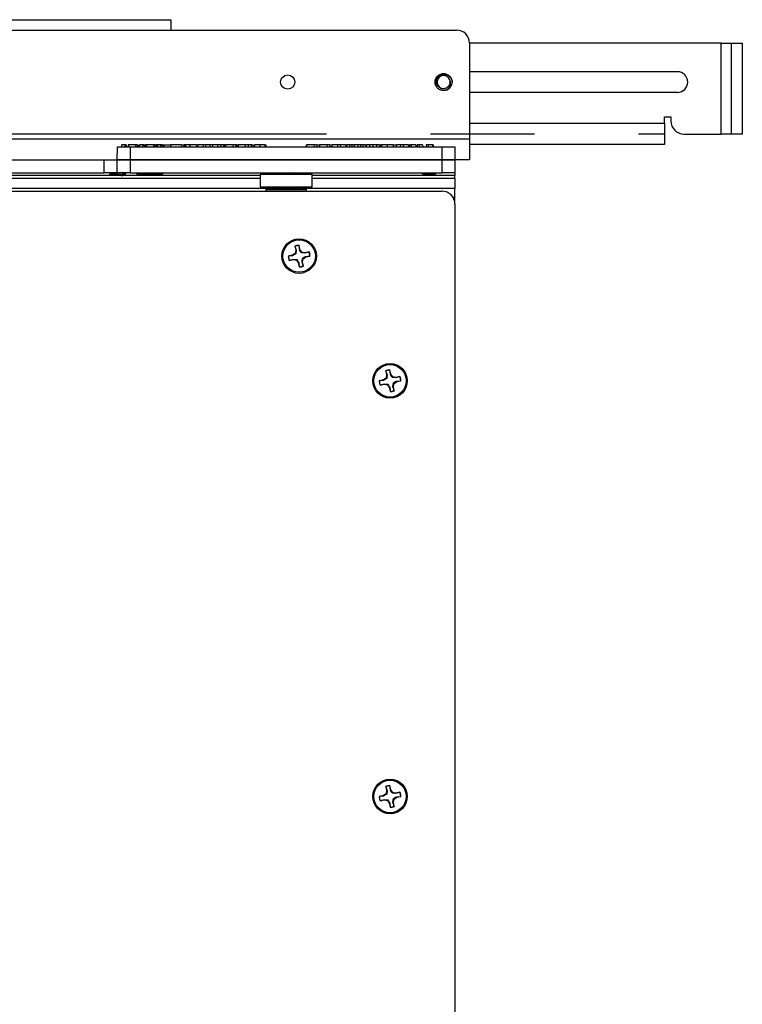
# Model space of a CAD drawing. Header units: inches. Extents: x 0.3 to 33.8, y 0.2 to 21.7.
# Tile 124 of 192: x 22.5 to 23.2, y 11.5 to 12.4. Entities that reach past the tile are written whole.
import ezdxf

# ---------------------------------------------------------------- set-up
doc = ezdxf.new("R2010")
doc.units = ezdxf.units.IN
doc.header["$MEASUREMENT"] = 0
doc.linetypes.add('CENTERX2', pattern=[0.8, 0.5, -0.1, 0.1, -0.1])

msp = doc.modelspace()

# ---------------------------------------------------------------- linework, layer by layer
at = {"color": 7, "linetype": 'Continuous', "lineweight": 25}
for p, q in [((21.79384, 12.40217), (22.61884, 12.40217)), ((22.61884, 12.40217), (22.61884, 12.39217)), ((21.99384, 12.39217), (22.89384, 12.39217)), ((23.14846, 12.37967), (22.90634, 12.37967)), ((22.90634, 12.37967), (22.90634, 12.28754)), ((23.14846, 12.37967), (23.16884, 12.37967)), ((23.14846, 12.29217), (23.14846, 12.37967)), ((23.16884, 12.37967), (23.16884, 12.29217)), ((23.10634, 12.35212), (22.90634, 12.35212)), ((22.88663, 12.339), (22.88638, 12.33848)), ((22.88723, 12.34424), (22.88732, 12.34367)), ((23.10634, 12.33222), (22.90634, 12.33222)), ((23.09384, 12.30879), (23.10009, 12.30879)), ((23.09384, 12.30254), (23.09384, 12.30879)), ((23.10009, 12.30879), (23.10009, 12.30467)), ((22.90634, 12.30254), (23.09384, 12.30254)), ((23.09384, 12.30254), (23.09384, 12.28217)), ((23.11259, 12.29217), (23.14846, 12.29217)), ((23.16884, 12.29217), (23.14846, 12.29217)), ((21.98134, 12.28754), (22.90634, 12.28754)), ((22.56735, 12.26717), (22.56756, 12.27967)), ((22.56756, 12.27967), (22.57985, 12.27967)), ((22.57155, 12.28167), (22.57137, 12.27967)), ((22.57578, 12.28167), (22.57452, 12.28167)), ((22.57783, 12.28167), (22.57766, 12.27967)), ((22.57837, 12.28167), (22.57819, 12.27967)), ((22.58487, 12.28167), (22.57837, 12.28167)), ((22.57985, 12.27967), (22.87985, 12.27967)), ((22.57985, 12.27967), (22.57985, 12.26717)), ((22.58642, 12.28167), (22.58487, 12.28167)), ((22.58487, 12.28167), (22.58502, 12.27967)), ((22.58642, 12.28167), (22.58663, 12.27967)), ((22.58679, 12.28167), (22.58642, 12.28167)), ((22.5877, 12.28167), (22.58753, 12.27967)), ((22.58878, 12.28167), (22.58861, 12.27967)), ((22.59301, 12.28167), (22.59175, 12.28167)), ((22.59363, 12.28167), (22.59345, 12.27967)), ((22.59385, 12.28167), (22.59363, 12.28167)), ((22.59416, 12.28167), (22.59399, 12.27967)), ((22.59506, 12.28167), (22.59489, 12.27967)), ((22.5956, 12.28167), (22.59543, 12.27967)), ((22.6021, 12.28167), (22.5956, 12.28167)), ((22.6021, 12.28167), (22.60225, 12.27967)), ((22.60365, 12.28167), (22.6021, 12.28167)), ((22.60365, 12.28167), (22.60386, 12.27967)), ((22.60402, 12.28167), (22.60365, 12.28167)), ((22.6044, 12.28167), (22.60422, 12.27967)), ((22.60493, 12.28167), (22.60476, 12.27967)), ((22.60493, 12.28167), (22.60476, 12.27967)), ((22.60637, 12.28167), (22.60619, 12.27967)), ((22.60871, 12.28167), (22.60637, 12.28167)), ((22.60871, 12.28167), (22.60889, 12.27967)), ((22.60917, 12.28167), (22.60871, 12.28167)), ((22.60935, 12.28167), (22.60935, 12.28028)), ((22.61092, 12.28167), (22.61075, 12.27967)), ((22.61092, 12.28167), (22.61225, 12.28167)), ((22.61225, 12.28167), (22.61225, 12.27967)), ((22.61225, 12.28167), (22.61866, 12.28167)), ((22.61866, 12.28167), (22.61849, 12.27967)), ((22.61884, 12.28167), (22.61866, 12.28167)), ((22.61884, 12.28167), (22.61867, 12.27967)), ((22.6289, 12.28167), (22.61884, 12.28167)), ((22.6289, 12.28167), (22.62908, 12.27967)), ((22.6289, 12.28167), (22.63163, 12.28167)), ((22.63171, 12.28167), (22.63163, 12.28167)), ((22.63313, 12.28167), (22.63301, 12.27967)), ((22.63714, 12.28167), (22.63714, 12.27967)), ((22.64344, 12.28167), (22.64362, 12.27967)), ((22.644, 12.28167), (22.64477, 12.28167)), ((22.64477, 12.28167), (22.64452, 12.27967)), ((22.64995, 12.28167), (22.64477, 12.28167)), ((22.64995, 12.28167), (22.64983, 12.27967)), ((22.65257, 12.28167), (22.64995, 12.28167)), ((22.65259, 12.28167), (22.65241, 12.27967)), ((22.65257, 12.28167), (22.65258, 12.28155)), ((22.65634, 12.28167), (22.65629, 12.27967)), ((22.65894, 12.28167), (22.65894, 12.27967)), ((22.6639, 12.28167), (22.65894, 12.28167)), ((22.6639, 12.28167), (22.66408, 12.27967)), ((22.66713, 12.28167), (22.6639, 12.28167)), ((22.66713, 12.28167), (22.66695, 12.27967)), ((22.66947, 12.28167), (22.66713, 12.28167)), ((22.66947, 12.28167), (22.66964, 12.27967)), ((22.66947, 12.28167), (22.67031, 12.28167)), ((22.67031, 12.28167), (22.67, 12.27967)), ((22.67125, 12.28167), (22.67031, 12.28167)), ((22.67125, 12.28167), (22.67108, 12.27967)), ((22.67161, 12.28167), (22.67144, 12.27967)), ((22.67879, 12.28167), (22.67161, 12.28167)), ((22.67879, 12.28167), (22.67862, 12.27967)), ((22.68114, 12.28167), (22.67879, 12.28167)), ((22.68114, 12.28167), (22.68131, 12.27967)), ((22.68221, 12.28167), (22.68114, 12.28167)), ((22.68221, 12.28167), (22.68239, 12.27967)), ((22.68221, 12.28167), (22.68339, 12.28167)), ((22.68382, 12.28167), (22.68364, 12.27967)), ((22.69031, 12.28167), (22.6903, 12.27967)), ((22.69318, 12.28167), (22.69325, 12.27967)), ((22.69614, 12.28167), (22.6963, 12.27967)), ((22.69675, 12.28167), (22.69693, 12.27967)), ((22.69686, 12.28167), (22.69821, 12.28167)), ((22.6989, 12.28167), (22.69872, 12.27967)), ((22.7045, 12.28167), (22.7045, 12.27967)), ((22.70931, 12.28167), (22.70949, 12.27967)), ((22.70983, 12.28167), (22.70959, 12.28167)), ((22.70983, 12.28167), (22.71057, 12.28167)), ((22.71075, 12.27967), (22.71057, 12.28167)), ((22.74912, 12.28167), (22.74895, 12.27967)), ((22.74912, 12.28167), (22.74966, 12.28167)), ((22.74966, 12.28167), (22.74948, 12.27967)), ((22.75684, 12.28167), (22.74966, 12.28167)), ((22.75684, 12.28167), (22.75666, 12.27967)), ((22.75918, 12.28167), (22.75684, 12.28167)), ((22.75918, 12.28167), (22.75936, 12.27967)), ((22.75918, 12.28167), (22.76211, 12.28167)), ((22.76211, 12.28167), (22.76193, 12.27967)), ((22.76929, 12.28167), (22.76211, 12.28167)), ((22.76929, 12.28167), (22.76911, 12.27967)), ((22.77163, 12.28167), (22.76929, 12.28167)), ((22.77163, 12.28167), (22.77181, 12.27967)), ((22.77163, 12.28167), (22.7741, 12.28167)), ((22.7741, 12.28167), (22.77384, 12.27967)), ((22.77928, 12.28167), (22.7741, 12.28167)), ((22.77928, 12.28167), (22.77916, 12.27967)), ((22.7819, 12.28167), (22.77928, 12.28167)), ((22.78705, 12.28167), (22.7819, 12.28167)), ((22.7819, 12.28167), (22.78202, 12.27967)), ((22.78705, 12.28167), (22.78731, 12.27967)), ((22.78705, 12.28167), (22.78831, 12.28167)), ((22.78831, 12.28167), (22.78809, 12.27967)), ((22.79071, 12.28167), (22.78831, 12.28167)), ((22.79071, 12.28167), (22.79086, 12.27967)), ((22.79302, 12.28167), (22.79071, 12.28167)), ((22.79544, 12.28167), (22.79302, 12.28167)), ((22.79302, 12.28167), (22.79302, 12.27967)), ((22.79544, 12.28167), (22.79531, 12.27967)), ((22.79884, 12.28167), (22.79544, 12.28167)), ((22.79884, 12.28167), (22.79898, 12.27967)), ((22.80128, 12.28167), (22.79884, 12.28167)), ((22.8036, 12.28167), (22.80128, 12.28167)), ((22.80128, 12.28167), (22.80128, 12.27967)), ((22.8036, 12.28167), (22.80346, 12.27967)), ((22.80599, 12.28167), (22.8036, 12.28167)), ((22.80599, 12.28167), (22.80622, 12.27967)), ((22.80599, 12.28167), (22.80722, 12.28167)), ((22.80722, 12.28167), (22.80691, 12.27967)), ((22.80996, 12.28167), (22.80722, 12.28167)), ((22.80996, 12.28167), (22.81006, 12.27967)), ((22.81337, 12.28167), (22.80996, 12.28167)), ((22.81678, 12.28167), (22.81337, 12.28167)), ((22.81337, 12.28167), (22.81337, 12.27967)), ((22.81678, 12.28167), (22.81668, 12.27967)), ((22.81951, 12.28167), (22.81678, 12.28167)), ((22.81951, 12.28167), (22.81983, 12.27967)), ((22.81951, 12.28167), (22.82084, 12.28167)), ((22.82084, 12.28167), (22.82052, 12.27967)), ((22.82177, 12.28167), (22.82084, 12.28167)), ((22.82177, 12.28167), (22.8216, 12.27967)), ((22.82703, 12.28167), (22.82703, 12.27967)), ((22.83273, 12.28167), (22.82703, 12.28167)), ((22.83273, 12.28167), (22.83291, 12.27967)), ((22.83273, 12.28167), (22.83562, 12.28167)), ((22.83602, 12.28167), (22.83584, 12.27967)), ((22.83977, 12.28167), (22.83972, 12.27967)), ((22.84238, 12.28167), (22.84238, 12.27967)), ((22.84734, 12.28167), (22.84238, 12.28167)), ((22.84734, 12.28167), (22.84751, 12.27967)), ((22.84734, 12.28167), (22.84745, 12.28167)), ((22.84745, 12.28167), (22.84877, 12.28167)), ((22.84745, 12.28167), (22.84745, 12.2804)), ((22.84895, 12.27967), (22.84877, 12.28167)), ((22.85026, 12.28167), (22.84904, 12.28167)), ((22.85026, 12.28167), (22.85026, 12.27967)), ((22.85605, 12.28167), (22.85583, 12.27967)), ((22.85772, 12.28167), (22.85605, 12.28167)), ((22.86105, 12.28167), (22.85772, 12.28167)), ((22.85772, 12.28167), (22.85786, 12.27967)), ((22.86105, 12.28167), (22.86127, 12.27967)), ((22.86462, 12.28167), (22.86445, 12.27967)), ((22.86648, 12.28167), (22.86462, 12.28167)), ((22.86756, 12.28167), (22.86648, 12.28167)), ((22.87037, 12.28167), (22.87055, 12.27967)), ((22.87145, 12.28167), (22.87163, 12.27967)), ((22.87985, 12.27967), (22.89213, 12.27967)), ((22.87985, 12.26717), (22.87985, 12.27967)), ((22.89213, 12.27967), (22.89235, 12.26717)), ((22.90634, 12.28754), (22.90634, 12.26717)), ((23.09384, 12.28217), (22.90634, 12.28217)), ((22.32985, 12.26717), (22.55485, 12.26717)), ((22.55485, 12.25467), (22.55485, 12.26717)), ((22.55485, 12.26717), (22.56735, 12.26717)), ((22.57985, 12.26717), (22.56735, 12.26717)), ((22.56735, 12.25467), (22.56735, 12.26717)), ((22.56735, 12.26717), (22.57985, 12.26717)), ((22.57985, 12.26717), (22.87985, 12.26717)), ((22.57985, 12.26717), (22.57985, 12.25467)), ((22.87985, 12.26717), (22.57985, 12.26717)), ((22.89235, 12.26717), (22.87985, 12.26717)), ((22.87985, 12.25467), (22.87985, 12.26717)), ((22.87985, 12.26717), (22.89235, 12.26717)), ((22.90634, 12.26717), (22.89235, 12.26717)), ((22.89235, 12.26717), (22.89235, 12.25467)), ((22.70485, 12.25217), (22.17985, 12.25217)), ((22.32985, 12.25467), (22.55485, 12.25467)), ((22.56735, 12.25467), (22.55485, 12.25467)), ((22.55915, 12.25261), (22.55915, 12.25222)), ((22.56027, 12.25467), (22.56123, 12.25411)), ((22.57985, 12.25467), (22.56735, 12.25467)), ((22.57352, 12.25222), (22.57328, 12.25232)), ((22.57364, 12.25217), (22.57339, 12.25232)), ((22.57541, 12.25426), (22.57471, 12.25467)), ((22.57555, 12.25378), (22.57555, 12.25417)), ((22.57985, 12.25467), (22.87985, 12.25467)), ((22.58544, 12.25457), (22.58649, 12.25352)), ((22.58545, 12.25466), (22.58549, 12.25462)), ((22.59235, 12.25352), (22.58649, 12.25352)), ((22.5982, 12.25352), (22.59235, 12.25352)), ((22.5982, 12.25352), (22.59852, 12.25383)), ((22.59844, 12.25383), (22.59861, 12.25401)), ((22.59844, 12.25383), (22.59844, 12.25383)), ((22.59856, 12.25395), (22.59899, 12.25352)), ((22.59865, 12.25397), (22.59935, 12.25467)), ((22.60485, 12.25352), (22.59899, 12.25352)), ((22.6107, 12.25352), (22.60485, 12.25352)), ((22.6107, 12.25352), (22.61102, 12.25383)), ((22.61094, 12.25383), (22.61111, 12.25401)), ((22.61094, 12.25383), (22.61094, 12.25383)), ((22.61115, 12.25397), (22.61185, 12.25467)), ((22.70485, 12.25367), (22.70485, 12.24117)), ((22.70485, 12.25367), (22.75435, 12.25367)), ((22.73801, 12.25409), (22.73701, 12.25467)), ((22.73805, 12.25367), (22.73805, 12.25404)), ((22.75435, 12.25367), (22.75485, 12.25367)), ((22.75485, 12.24117), (22.75485, 12.25367)), ((22.89235, 12.25217), (22.75485, 12.25217)), ((22.86044, 12.25457), (22.86149, 12.25352)), ((22.86045, 12.25466), (22.86049, 12.25462)), ((22.86735, 12.25352), (22.86149, 12.25352)), ((22.8732, 12.25352), (22.86735, 12.25352)), ((22.8732, 12.25352), (22.87352, 12.25383)), ((22.87344, 12.25383), (22.87361, 12.25401)), ((22.87344, 12.25383), (22.87344, 12.25383)), ((22.87365, 12.25397), (22.87435, 12.25467)), ((22.89235, 12.25467), (22.87985, 12.25467)), ((22.89235, 12.25467), (22.89235, 12.25217)), ((22.89235, 12.24967), (22.89235, 12.25217)), ((22.17985, 12.24967), (22.70485, 12.24967)), ((22.75485, 12.24967), (22.89235, 12.24967)), ((22.89235, 12.24967), (22.89235, 12.23967)), ((22.00485, 12.23717), (22.87985, 12.23717)), ((22.71235, 12.23967), (22.17235, 12.23967)), ((22.70485, 12.24117), (22.75435, 12.24117)), ((22.71335, 12.24017), (22.71035, 12.23867)), ((22.71035, 12.23867), (22.71035, 12.23717)), ((22.71035, 12.23867), (22.74838, 12.23867)), ((22.71335, 12.24017), (22.74553, 12.24017)), ((22.73794, 12.24115), (22.73784, 12.2411)), ((22.73805, 12.24115), (22.73805, 12.24117)), ((22.74553, 12.24017), (22.74635, 12.24017)), ((22.74935, 12.23867), (22.74635, 12.24017)), ((22.89235, 12.23967), (22.74735, 12.23967)), ((22.74838, 12.23867), (22.74935, 12.23867)), ((22.74935, 12.23717), (22.74935, 12.23867)), ((22.75435, 12.24117), (22.75485, 12.24117)), ((22.89235, 12.23092), (22.89235, 12.23967)), ((22.89235, 12.23092), (22.89067, 12.23092)), ((22.89235, 12.22467), (22.89235, 12.23092)), ((22.89235, 12.22467), (22.89235, 10.68467)), ((22.74225, 12.18492), (22.74229, 12.18507)), ((22.74268, 12.18091), (22.74225, 12.18492)), ((22.74312, 12.1811), (22.74229, 12.18507)), ((22.73592, 12.17545), (22.73195, 12.17462)), ((22.73848, 12.1772), (22.73592, 12.17545)), ((22.73611, 12.175), (22.73592, 12.17545)), ((22.73822, 12.18422), (22.73905, 12.18025)), ((22.73833, 12.18409), (22.73822, 12.18422)), ((22.73833, 12.18409), (22.73954, 12.18025)), ((22.73905, 12.18025), (22.73848, 12.1772)), ((22.73913, 12.17677), (22.73848, 12.1772)), ((22.73954, 12.18025), (22.73905, 12.18025)), ((22.73954, 12.18025), (22.73913, 12.17677)), ((22.74268, 12.18091), (22.74312, 12.1811)), ((22.74487, 12.17854), (22.74312, 12.1811)), ((22.74445, 12.17788), (22.74487, 12.17854)), ((22.74793, 12.17747), (22.74445, 12.17788)), ((22.74792, 12.17796), (22.74487, 12.17854)), ((22.75189, 12.17879), (22.74792, 12.17796)), ((22.74793, 12.17747), (22.74792, 12.17796)), ((22.75177, 12.17869), (22.74793, 12.17747)), ((22.75177, 12.17869), (22.75189, 12.17879)), ((22.7321, 12.17457), (22.73195, 12.17462)), ((22.73611, 12.175), (22.7321, 12.17457)), ((22.7328, 12.17055), (22.73677, 12.17138)), ((22.73292, 12.17065), (22.7328, 12.17055)), ((22.73292, 12.17065), (22.73676, 12.17187)), ((22.73676, 12.17187), (22.73677, 12.17138)), ((22.73676, 12.17187), (22.74024, 12.17146)), ((22.73677, 12.17138), (22.73982, 12.1708)), ((22.74024, 12.17146), (22.73982, 12.1708)), ((22.73982, 12.1708), (22.74157, 12.16824)), ((22.74202, 12.16843), (22.74157, 12.16824)), ((22.74157, 12.16824), (22.7424, 12.16427)), ((22.74202, 12.16843), (22.74244, 12.16442)), ((22.74515, 12.16909), (22.74556, 12.17257)), ((22.74515, 12.16909), (22.74564, 12.16909)), ((22.74637, 12.16525), (22.74515, 12.16909)), ((22.74556, 12.17257), (22.74621, 12.17214)), ((22.74564, 12.16909), (22.74621, 12.17214)), ((22.74647, 12.16512), (22.74564, 12.16909)), ((22.74621, 12.17214), (22.74878, 12.17389)), ((22.74859, 12.17434), (22.75259, 12.17477)), ((22.74859, 12.17434), (22.74878, 12.17389)), ((22.74878, 12.17389), (22.75275, 12.17472)), ((22.75259, 12.17477), (22.75275, 12.17472)), ((22.74244, 12.16442), (22.7424, 12.16427)), ((22.74637, 12.16525), (22.74647, 12.16512)), ((22.82572, 12.06422), (22.82655, 12.06025)), ((22.82583, 12.06409), (22.82572, 12.06422)), ((22.82583, 12.06409), (22.82704, 12.06025)), ((22.82975, 12.06492), (22.82979, 12.06507)), ((22.83018, 12.06091), (22.82975, 12.06492)), ((22.83062, 12.0611), (22.82979, 12.06507)), ((22.82342, 12.05545), (22.81945, 12.05462)), ((22.8196, 12.05457), (22.81945, 12.05462)), ((22.82361, 12.055), (22.8196, 12.05457)), ((22.82598, 12.0572), (22.82342, 12.05545)), ((22.82361, 12.055), (22.82342, 12.05545)), ((22.82655, 12.06025), (22.82598, 12.0572)), ((22.82663, 12.05677), (22.82598, 12.0572)), ((22.82704, 12.06025), (22.82655, 12.06025)), ((22.82704, 12.06025), (22.82663, 12.05677)), ((22.83018, 12.06091), (22.83062, 12.0611)), ((22.83237, 12.05854), (22.83062, 12.0611)), ((22.83195, 12.05788), (22.83237, 12.05854)), ((22.83543, 12.05747), (22.83195, 12.05788)), ((22.83542, 12.05796), (22.83237, 12.05854)), ((22.83265, 12.04909), (22.83306, 12.05257)), ((22.83306, 12.05257), (22.83371, 12.05214)), ((22.83371, 12.05214), (22.83628, 12.05389)), ((22.83939, 12.05879), (22.83542, 12.05796)), ((22.83543, 12.05747), (22.83542, 12.05796)), ((22.83927, 12.05869), (22.83543, 12.05747)), ((22.83609, 12.05434), (22.84009, 12.05477)), ((22.83609, 12.05434), (22.83628, 12.05389)), ((22.83628, 12.05389), (22.84025, 12.05472)), ((22.83927, 12.05869), (22.83939, 12.05879)), ((22.84009, 12.05477), (22.84025, 12.05472)), ((22.8203, 12.05055), (22.82427, 12.05138)), ((22.82042, 12.05065), (22.8203, 12.05055)), ((22.82042, 12.05065), (22.82426, 12.05187)), ((22.82426, 12.05187), (22.82774, 12.05146)), ((22.82426, 12.05187), (22.82427, 12.05138)), ((22.82427, 12.05138), (22.82732, 12.0508)), ((22.82774, 12.05146), (22.82732, 12.0508)), ((22.82732, 12.0508), (22.82907, 12.04824)), ((22.82952, 12.04843), (22.82907, 12.04824)), ((22.82907, 12.04824), (22.8299, 12.04427)), ((22.82952, 12.04843), (22.82994, 12.04442)), ((22.82994, 12.04442), (22.8299, 12.04427)), ((22.83387, 12.04525), (22.83265, 12.04909)), ((22.83265, 12.04909), (22.83314, 12.04909)), ((22.83314, 12.04909), (22.83371, 12.05214)), ((22.83397, 12.04512), (22.83314, 12.04909)), ((22.83387, 12.04525), (22.83397, 12.04512)), ((22.82572, 11.66422), (22.82655, 11.66025)), ((22.82583, 11.66409), (22.82572, 11.66422)), ((22.82583, 11.66409), (22.82704, 11.66025)), ((22.82975, 11.66492), (22.82979, 11.66507)), ((22.83018, 11.66091), (22.82975, 11.66492)), ((22.83062, 11.6611), (22.82979, 11.66507)), ((22.82342, 11.65545), (22.81945, 11.65462)), ((22.8196, 11.65457), (22.81945, 11.65462)), ((22.82361, 11.655), (22.8196, 11.65457)), ((22.82598, 11.6572), (22.82342, 11.65545)), ((22.82361, 11.655), (22.82342, 11.65545)), ((22.82655, 11.66025), (22.82598, 11.6572)), ((22.82663, 11.65677), (22.82598, 11.6572)), ((22.82704, 11.66025), (22.82655, 11.66025)), ((22.82704, 11.66025), (22.82663, 11.65677)), ((22.83018, 11.66091), (22.83062, 11.6611)), ((22.83237, 11.65854), (22.83062, 11.6611)), ((22.83195, 11.65788), (22.83237, 11.65854)), ((22.83543, 11.65747), (22.83195, 11.65788)), ((22.83542, 11.65796), (22.83237, 11.65854)), ((22.83939, 11.65879), (22.83542, 11.65796)), ((22.83543, 11.65747), (22.83542, 11.65796)), ((22.83927, 11.65869), (22.83543, 11.65747)), ((22.83609, 11.65434), (22.84009, 11.65477)), ((22.83609, 11.65434), (22.83628, 11.65389)), ((22.83628, 11.65389), (22.84025, 11.65472)), ((22.83927, 11.65869), (22.83939, 11.65879)), ((22.84009, 11.65477), (22.84025, 11.65472)), ((22.8203, 11.65055), (22.82427, 11.65138)), ((22.82042, 11.65065), (22.8203, 11.65055)), ((22.82042, 11.65065), (22.82426, 11.65187)), ((22.82426, 11.65187), (22.82427, 11.65138)), ((22.82426, 11.65187), (22.82774, 11.65146)), ((22.82427, 11.65138), (22.82732, 11.6508)), ((22.82774, 11.65146), (22.82732, 11.6508)), ((22.82732, 11.6508), (22.82907, 11.64824)), ((22.82952, 11.64843), (22.82907, 11.64824)), ((22.82907, 11.64824), (22.8299, 11.64427)), ((22.82952, 11.64843), (22.82994, 11.64442)), ((22.83265, 11.64909), (22.83306, 11.65257)), ((22.83265, 11.64909), (22.83314, 11.64909)), ((22.83387, 11.64525), (22.83265, 11.64909)), ((22.83306, 11.65257), (22.83371, 11.65214)), ((22.83314, 11.64909), (22.83371, 11.65214)), ((22.83397, 11.64512), (22.83314, 11.64909)), ((22.83371, 11.65214), (22.83628, 11.65389)), ((22.83387, 11.64525), (22.83397, 11.64512)), ((22.82994, 11.64442), (22.8299, 11.64427))]:
    msp.add_line(p, q, dxfattribs=at)
at = {"color": 7, "linetype": 'CENTERX2'}
for p, q in [((22.61884, 12.39191), (21.79384, 12.39191)), ((23.15858, 12.29217), (23.15858, 12.37967)), ((22.26884, 12.29243), (23.09384, 12.29243))]:
    msp.add_line(p, q, dxfattribs=at)
at = {"color": 7, "linetype": 'Continuous', "lineweight": 25, "flags": 128}
for points in [[(22.57452, 12.28167), (22.57447, 12.28067), (22.57443, 12.27967)], [(22.57578, 12.28167), (22.57591, 12.28067), (22.57604, 12.27967)], [(22.59175, 12.28167), (22.5917, 12.28067), (22.59166, 12.27967)], [(22.59301, 12.28167), (22.59314, 12.28067), (22.59327, 12.27967)], [(22.60917, 12.28167), (22.6093, 12.28067), (22.60943, 12.27967)]]:
    msp.add_lwpolyline(points, dxfattribs=at)
at = {"color": 7, "linetype": 'Continuous', "lineweight": 25}
for centre, radius in [((22.73134, 12.34217), 0.0068), ((22.74235, 12.17467), 0.0166), ((22.74235, 12.17467), 0.0156), ((22.82985, 12.05467), 0.0166), ((22.82985, 12.05467), 0.0156), ((22.82985, 11.65467), 0.0166), ((22.82985, 11.65467), 0.0156)]:
    msp.add_circle(centre, radius, dxfattribs=at)
for centre, radius, start, end in [((22.89384, 12.37967), 0.0125, 0, 90), ((22.88134, 12.34217), 0.00625, 19.34904, 323.78486), ((23.10634, 12.34217), 0.00995, 270, 90), ((22.88134, 12.34217), 0.0082, 284.06695, 329.06695), ((23.11259, 12.30467), 0.0125, 180, 270), ((22.87985, 12.22467), 0.0125, 0, 90), ((22.74235, 12.17467), 0.0104, 90.28942, 113.36334), ((22.74235, 12.17467), 0.01025, 90.55023, 113.10253), ((22.74235, 12.17467), 0.01025, 0.55023, 23.10253), ((22.74235, 12.17467), 0.0104, 0.28942, 23.36334), ((22.74235, 12.17467), 0.0104, 180.28942, 203.36334), ((22.74235, 12.17467), 0.01025, 180.55023, 203.10253), ((22.74235, 12.17467), 0.0104, 270.28942, 293.36334), ((22.74235, 12.17467), 0.01025, 270.55023, 293.10253), ((22.82985, 12.05467), 0.0104, 90.28942, 113.36334), ((22.82985, 12.05467), 0.01025, 90.55023, 113.10253), ((22.82985, 12.05467), 0.0104, 180.28942, 203.36334), ((22.82985, 12.05467), 0.01025, 180.55023, 203.10253), ((22.82985, 12.05467), 0.01025, 0.55023, 23.10253), ((22.82985, 12.05467), 0.0104, 0.28942, 23.36334), ((22.82985, 12.05467), 0.0104, 270.28942, 293.36334), ((22.82985, 12.05467), 0.01025, 270.55023, 293.10253), ((22.82985, 11.65467), 0.0104, 90.28942, 113.36334), ((22.82985, 11.65467), 0.01025, 90.55023, 113.10253), ((22.82985, 11.65467), 0.0104, 180.28942, 203.36334), ((22.82985, 11.65467), 0.01025, 180.55023, 203.10253), ((22.82985, 11.65467), 0.01025, 0.55023, 23.10253), ((22.82985, 11.65467), 0.0104, 0.28942, 23.36334), ((22.82985, 11.65467), 0.0104, 270.28942, 293.36334), ((22.82985, 11.65467), 0.01025, 270.55023, 293.10253)]:
    msp.add_arc(centre, radius, start, end, dxfattribs=at)
for points, knots in [([(22.88333, 12.33422), (22.88226, 12.33407), (22.88012, 12.33379), (22.87701, 12.33497), (22.87458, 12.33715), (22.87318, 12.34013), (22.87302, 12.3434), (22.87412, 12.34649), (22.87633, 12.34893), (22.87929, 12.35033), (22.88257, 12.35049), (22.88566, 12.34939), (22.88811, 12.34718), (22.88945, 12.34423), (22.88976, 12.34161), (22.88922, 12.34028), (22.88908, 12.33994)], [0, 0, 0, 0, 0.0749522, 0.1499044, 0.2248567, 0.2998089, 0.3747611, 0.4497133, 0.5246655, 0.5996178, 0.67457, 0.7495222, 0.8244744, 0.8994266, 0.9743789, 1, 1, 1, 1]), ([(22.88638, 12.33848), (22.88593, 12.33792), (22.88503, 12.33681), (22.88307, 12.33583), (22.88091, 12.3355), (22.87872, 12.3359), (22.87675, 12.33702), (22.87522, 12.33874), (22.87434, 12.3409), (22.8742, 12.34327), (22.87485, 12.34558), (22.87625, 12.34759), (22.87825, 12.34905), (22.88065, 12.34978), (22.8832, 12.3497), (22.88561, 12.34877), (22.88761, 12.34708), (22.88898, 12.3448), (22.88951, 12.34216), (22.88924, 12.33979), (22.88861, 12.33846), (22.88837, 12.33795)], [0, 0, 0, 0, 0.047805, 0.095609, 0.143367, 0.19291, 0.242559, 0.293237, 0.344763, 0.396605, 0.449996, 0.503349, 0.558272, 0.613512, 0.669585, 0.7267, 0.783953, 0.84293, 0.901878, 0.962208, 1, 1, 1, 1]), ([(22.88333, 12.33422), (22.88411, 12.33462), (22.88566, 12.33543), (22.88731, 12.33754), (22.88816, 12.33997), (22.88809, 12.34234), (22.8875, 12.34366), (22.88723, 12.34424)], [0, 0, 0, 0, 0.214381, 0.428754, 0.643445, 0.841636, 1, 1, 1, 1]), ([(22.88732, 12.34367), (22.88738, 12.34341), (22.88757, 12.34248), (22.8875, 12.34082), (22.88692, 12.3396), (22.88663, 12.339)], [0, 0, 0, 0, 0.162169, 0.591359, 1, 1, 1, 1]), ([(22.57452, 12.28167), (22.57407, 12.28167), (22.57318, 12.28167), (22.57193, 12.28167), (22.5717, 12.28167), (22.57155, 12.28167)], [0, 0, 0, 0, 0.26283, 0.5259, 1, 1, 1, 1]), ([(22.57809, 12.28167), (22.57805, 12.28167), (22.57783, 12.28167), (22.57783, 12.28167), (22.57783, 12.28167)], [0, 0, 0, 0, 0.192328, 1, 1, 1, 1]), ([(22.58679, 12.28167), (22.58682, 12.28134), (22.58689, 12.28067), (22.58696, 12.28), (22.58699, 12.27967)], [0, 0, 0, 0, 0.5, 1, 1, 1, 1]), ([(22.59175, 12.28167), (22.5913, 12.28167), (22.59042, 12.28167), (22.58916, 12.28167), (22.58893, 12.28167), (22.58878, 12.28167)], [0, 0, 0, 0, 0.26283, 0.5259, 1, 1, 1, 1]), ([(22.59452, 12.28167), (22.59441, 12.28167), (22.59419, 12.28167), (22.59417, 12.28167), (22.59416, 12.28167)], [0, 0, 0, 0, 0.507098, 1, 1, 1, 1]), ([(22.59542, 12.28167), (22.59534, 12.28167), (22.59508, 12.28167), (22.59507, 12.28167), (22.59506, 12.28167)], [0, 0, 0, 0, 0.30364, 1, 1, 1, 1]), ([(22.60402, 12.28167), (22.60406, 12.28134), (22.60412, 12.28067), (22.60419, 12.28), (22.60422, 12.27967)], [0, 0, 0, 0, 0.5, 1, 1, 1, 1]), ([(22.60619, 12.28167), (22.606, 12.28167), (22.6052, 12.28167), (22.60505, 12.28167), (22.60493, 12.28167)], [0, 0, 0, 0, 0.232314, 1, 1, 1, 1]), ([(22.61069, 12.28167), (22.61049, 12.28167), (22.61006, 12.28167), (22.6096, 12.28167), (22.60935, 12.28167)], [0, 0, 0, 0, 0.4465288, 1, 1, 1, 1]), ([(22.63163, 12.28167), (22.63159, 12.28134), (22.63152, 12.28067), (22.63145, 12.28), (22.63141, 12.27967)], [0, 0, 0, 0, 0.5, 1, 1, 1, 1]), ([(22.63181, 12.28167), (22.63178, 12.28134), (22.6317, 12.28067), (22.63163, 12.28), (22.63159, 12.27967)], [0, 0, 0, 0, 0.5, 1, 1, 1, 1]), ([(22.63313, 12.28167), (22.63296, 12.28167), (22.63261, 12.28167), (22.63215, 12.28167), (22.63194, 12.28167), (22.63181, 12.28167)], [0, 0, 0, 0, 0.282626, 0.565281, 1, 1, 1, 1]), ([(22.63714, 12.28167), (22.63674, 12.28167), (22.63569, 12.28167), (22.63426, 12.28167), (22.63345, 12.28167), (22.63313, 12.28167)], [0, 0, 0, 0, 0.27598, 0.714719, 1, 1, 1, 1]), ([(22.64344, 12.28167), (22.64338, 12.28167), (22.64327, 12.28167), (22.64214, 12.28167), (22.64065, 12.28167), (22.63889, 12.28167), (22.63769, 12.28167), (22.63714, 12.28167)], [0, 0, 0, 0, 0.2877946, 0.4754596, 0.6636931, 0.8435924, 1, 1, 1, 1]), ([(22.65634, 12.28167), (22.65582, 12.28167), (22.65477, 12.28167), (22.65356, 12.28167), (22.65269, 12.28167), (22.65263, 12.28167), (22.65259, 12.28167)], [0, 0, 0, 0, 0.205842, 0.406841, 0.663765, 1, 1, 1, 1]), ([(22.65894, 12.28167), (22.65851, 12.28167), (22.65786, 12.28167), (22.65699, 12.28167), (22.65656, 12.28167), (22.65634, 12.28167)], [0, 0, 0, 0, 0.496504, 0.747292, 1, 1, 1, 1]), ([(22.67138, 12.28167), (22.67137, 12.28167), (22.67125, 12.28167), (22.67125, 12.28167), (22.67125, 12.28167)], [0, 0, 0, 0, 0.131678, 1, 1, 1, 1]), ([(22.69031, 12.28167), (22.68949, 12.28167), (22.68802, 12.28167), (22.68612, 12.28167), (22.6848, 12.28167), (22.68395, 12.28167), (22.68386, 12.28167), (22.68382, 12.28167)], [0, 0, 0, 0, 0.225309, 0.406234, 0.587209, 0.767616, 1, 1, 1, 1]), ([(22.69318, 12.28167), (22.69283, 12.28167), (22.69219, 12.28167), (22.69121, 12.28167), (22.69061, 12.28167), (22.69031, 12.28167)], [0, 0, 0, 0, 0.3876899, 0.691809, 1, 1, 1, 1]), ([(22.69614, 12.28167), (22.69596, 12.28167), (22.69561, 12.28167), (22.6947, 12.28167), (22.69378, 12.28167), (22.69318, 12.28167)], [0, 0, 0, 0, 0.272029, 0.526906, 1, 1, 1, 1]), ([(22.69675, 12.28167), (22.69674, 12.28167), (22.69672, 12.28167), (22.69654, 12.28167), (22.69628, 12.28167), (22.69614, 12.28167)], [0, 0, 0, 0, 0.338442, 0.665614, 1, 1, 1, 1]), ([(22.69944, 12.28167), (22.69941, 12.28134), (22.69935, 12.28067), (22.69929, 12.28), (22.69926, 12.27967)], [0, 0, 0, 0, 0.5, 1, 1, 1, 1]), ([(22.7045, 12.28167), (22.70368, 12.28167), (22.70242, 12.28167), (22.70088, 12.28167), (22.69998, 12.28167), (22.69954, 12.28167), (22.69947, 12.28167), (22.69944, 12.28167)], [0, 0, 0, 0, 0.344295, 0.529802, 0.716358, 0.8925, 1, 1, 1, 1]), ([(22.70931, 12.28167), (22.70927, 12.28167), (22.70918, 12.28167), (22.70851, 12.28167), (22.70742, 12.28167), (22.70603, 12.28167), (22.705, 12.28167), (22.7045, 12.28167)], [0, 0, 0, 0, 0.179157, 0.367959, 0.544847, 0.777805, 1, 1, 1, 1]), ([(22.70983, 12.28167), (22.70986, 12.28134), (22.70993, 12.28067), (22.71, 12.28), (22.71003, 12.27967)], [0, 0, 0, 0, 0.5, 1, 1, 1, 1]), ([(22.82703, 12.28167), (22.82626, 12.28167), (22.82511, 12.28167), (22.82365, 12.28167), (22.82279, 12.28167), (22.82218, 12.28167), (22.82182, 12.28167), (22.82179, 12.28167), (22.82177, 12.28167)], [0, 0, 0, 0, 0.3120965, 0.4681594, 0.6001808, 0.7318651, 0.8830209, 1, 1, 1, 1]), ([(22.83977, 12.28167), (22.83925, 12.28167), (22.8382, 12.28167), (22.83699, 12.28167), (22.83613, 12.28167), (22.83606, 12.28167), (22.83602, 12.28167)], [0, 0, 0, 0, 0.205842, 0.406841, 0.663765, 1, 1, 1, 1]), ([(22.84238, 12.28167), (22.84194, 12.28167), (22.84129, 12.28167), (22.84042, 12.28167), (22.83999, 12.28167), (22.83977, 12.28167)], [0, 0, 0, 0, 0.496504, 0.747292, 1, 1, 1, 1]), ([(22.85456, 12.28167), (22.85446, 12.28167), (22.85429, 12.28167), (22.85356, 12.28167), (22.85262, 12.28167), (22.85149, 12.28167), (22.85067, 12.28167), (22.85026, 12.28167)], [0, 0, 0, 0, 0.2717157, 0.4467177, 0.6220912, 0.8069852, 1, 1, 1, 1]), ([(22.85456, 12.28167), (22.85459, 12.28134), (22.85466, 12.28067), (22.85472, 12.28), (22.85475, 12.27967)], [0, 0, 0, 0, 0.5, 1, 1, 1, 1]), ([(22.85491, 12.28167), (22.85495, 12.28134), (22.85501, 12.28067), (22.85508, 12.28), (22.85511, 12.27967)], [0, 0, 0, 0, 0.5, 1, 1, 1, 1]), ([(22.85491, 12.28167), (22.85495, 12.28134), (22.85501, 12.28067), (22.85508, 12.28), (22.85511, 12.27967)], [0, 0, 0, 0, 0.5, 1, 1, 1, 1]), ([(22.87037, 12.28167), (22.8697, 12.28167), (22.86844, 12.28167), (22.86709, 12.28167), (22.86665, 12.28167), (22.86648, 12.28167)], [0, 0, 0, 0, 0.417234, 0.788319, 1, 1, 1, 1]), ([(22.86648, 12.28167), (22.8665, 12.28134), (22.86654, 12.28067), (22.86659, 12.28), (22.86661, 12.27967)], [0, 0, 0, 0, 0.5, 1, 1, 1, 1]), ([(22.87145, 12.28167), (22.87078, 12.28167), (22.86952, 12.28167), (22.86817, 12.28167), (22.86772, 12.28167), (22.86756, 12.28167)], [0, 0, 0, 0, 0.417234, 0.788319, 1, 1, 1, 1]), ([(22.55915, 12.25261), (22.55927, 12.25268), (22.55952, 12.25281), (22.56141, 12.253), (22.56412, 12.2532), (22.56735, 12.25339), (22.57056, 12.25359), (22.57331, 12.25378), (22.57508, 12.25398), (22.57577, 12.25414), (22.57538, 12.25424), (22.57525, 12.25427)], [0, 0, 0, 0, 0.11797, 0.235941, 0.353911, 0.471882, 0.589852, 0.707823, 0.825793, 0.943764, 1, 1, 1, 1]), ([(22.56123, 12.25384), (22.56089, 12.25365), (22.5602, 12.25325), (22.55952, 12.25285), (22.55918, 12.25266)], [0, 0, 0, 0, 0.499615, 1, 1, 1, 1]), ([(22.56133, 12.25411), (22.56127, 12.25413), (22.56101, 12.25422), (22.56156, 12.25437), (22.56261, 12.25453), (22.56369, 12.25463), (22.56407, 12.25467)], [0, 0, 0, 0, 0.1130136, 0.4616718, 0.81033, 1, 1, 1, 1]), ([(22.56118, 12.25379), (22.56127, 12.25385), (22.56146, 12.25398), (22.56288, 12.25417), (22.56491, 12.25437), (22.567, 12.25453), (22.5682, 12.25463), (22.56863, 12.25467)], [0, 0, 0, 0, 0.217766, 0.438487, 0.659207, 0.879928, 1, 1, 1, 1]), ([(22.5712, 12.25217), (22.57137, 12.25219), (22.57223, 12.25227), (22.57321, 12.25241), (22.57341, 12.25254), (22.57351, 12.25261)], [0, 0, 0, 0, 0.114121, 0.559906, 1, 1, 1, 1]), ([(22.57346, 12.25254), (22.5738, 12.25274), (22.57448, 12.25314), (22.57516, 12.25353), (22.5755, 12.25373)], [0, 0, 0, 0, 0.4996763, 1, 1, 1, 1]), ([(22.72254, 12.25467), (22.7226, 12.25464), (22.723, 12.2544), (22.7234, 12.25417), (22.72374, 12.25397)], [0, 0, 0, 0, 0.150339, 1, 1, 1, 1]), ([(22.72385, 12.25398), (22.72377, 12.25401), (22.72355, 12.25411), (22.72425, 12.25428), (22.72574, 12.25447), (22.72722, 12.2546), (22.72797, 12.25467)], [0, 0, 0, 0, 0.155595, 0.437063, 0.718532, 1, 1, 1, 1]), ([(22.72375, 12.25371), (22.7239, 12.25377), (22.72421, 12.25389), (22.72577, 12.25408), (22.72791, 12.25428), (22.73039, 12.25447), (22.73191, 12.2546), (22.73267, 12.25467)], [0, 0, 0, 0, 0.187867, 0.3909, 0.593933, 0.796967, 1, 1, 1, 1]), ([(22.73794, 12.25404), (22.73801, 12.25406), (22.73808, 12.25407), (22.738, 12.25409), (22.738, 12.25409)], [0, 0, 0, 0, 0.899894, 1, 1, 1, 1]), ([(22.72373, 12.24122), (22.72339, 12.24102), (22.7227, 12.24062), (22.72202, 12.24022), (22.72168, 12.24003)], [0, 0, 0, 0, 0.49957, 1, 1, 1, 1]), ([(22.7364, 12.24017), (22.7366, 12.24028), (22.73713, 12.24059), (22.73766, 12.2409), (22.738, 12.2411)], [0, 0, 0, 0, 0.35878, 1, 1, 1, 1]), ([(22.73913, 12.17677), (22.73838, 12.17632), (22.73731, 12.17568), (22.73638, 12.17515), (22.73611, 12.175)], [0, 0, 0, 0, 0.7055493, 1, 1, 1, 1]), ([(22.74445, 12.17788), (22.744, 12.17864), (22.74336, 12.1797), (22.74283, 12.18064), (22.74268, 12.18091)], [0, 0, 0, 0, 0.705549, 1, 1, 1, 1]), ([(22.74024, 12.17146), (22.7407, 12.1707), (22.74134, 12.16964), (22.74186, 12.1687), (22.74202, 12.16843)], [0, 0, 0, 0, 0.705549, 1, 1, 1, 1]), ([(22.74556, 12.17257), (22.74631, 12.17302), (22.74738, 12.17366), (22.74831, 12.17419), (22.74859, 12.17434)], [0, 0, 0, 0, 0.705549, 1, 1, 1, 1]), ([(22.82663, 12.05677), (22.82588, 12.05632), (22.82481, 12.05568), (22.82388, 12.05515), (22.82361, 12.055)], [0, 0, 0, 0, 0.7055493, 1, 1, 1, 1]), ([(22.83195, 12.05788), (22.8315, 12.05864), (22.83086, 12.0597), (22.83033, 12.06064), (22.83018, 12.06091)], [0, 0, 0, 0, 0.705549, 1, 1, 1, 1]), ([(22.83306, 12.05257), (22.83381, 12.05302), (22.83488, 12.05366), (22.83581, 12.05419), (22.83609, 12.05434)], [0, 0, 0, 0, 0.705549, 1, 1, 1, 1]), ([(22.82774, 12.05146), (22.8282, 12.0507), (22.82884, 12.04964), (22.82936, 12.0487), (22.82952, 12.04843)], [0, 0, 0, 0, 0.705549, 1, 1, 1, 1]), ([(22.82663, 11.65677), (22.82588, 11.65632), (22.82481, 11.65568), (22.82388, 11.65515), (22.82361, 11.655)], [0, 0, 0, 0, 0.705549, 1, 1, 1, 1]), ([(22.83195, 11.65788), (22.8315, 11.65864), (22.83086, 11.6597), (22.83033, 11.66064), (22.83018, 11.66091)], [0, 0, 0, 0, 0.705549, 1, 1, 1, 1]), ([(22.83306, 11.65257), (22.83381, 11.65302), (22.83488, 11.65366), (22.83581, 11.65419), (22.83609, 11.65434)], [0, 0, 0, 0, 0.705549, 1, 1, 1, 1]), ([(22.82774, 11.65146), (22.8282, 11.6507), (22.82884, 11.64964), (22.82936, 11.6487), (22.82952, 11.64843)], [0, 0, 0, 0, 0.705549, 1, 1, 1, 1])]:
    msp.add_open_spline(points, degree=3, knots=knots, dxfattribs=at)
msp.add_open_spline([(22.57555, 12.25378), (22.57542, 12.25372), (22.57518, 12.25359), (22.57328, 12.25339), (22.57057, 12.2532), (22.56735, 12.253), (22.56412, 12.25281), (22.56141, 12.25261), (22.55952, 12.25242), (22.55927, 12.25229), (22.55915, 12.25222)], degree=3, dxfattribs=at)

doc.saveas('drawing.dxf')
